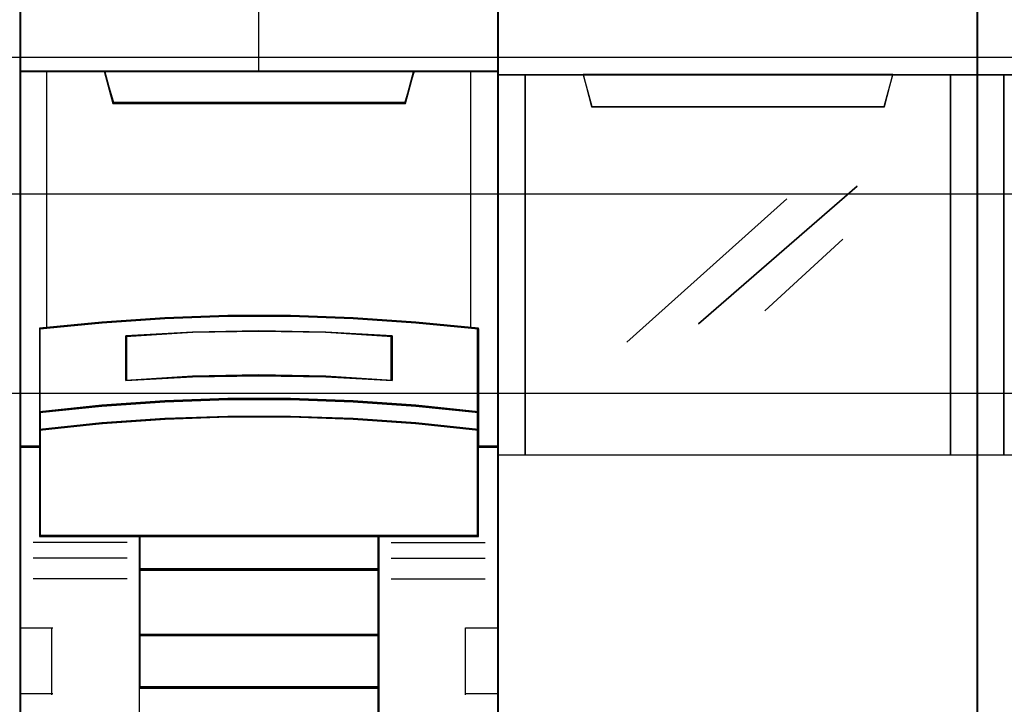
# Model space of a CAD drawing. Extents: x -558982 to 5119495, y -5290134 to 121759.
# Tile 67 of 256: x -478162 to -477792, y -21106 to -20848. Entities that reach past the tile are written whole.
import ezdxf

# ---------------------------------------------------------------- set-up
doc = ezdxf.new("R2010")
doc.units = 0
doc.header["$MEASUREMENT"] = 0
doc.layers.get('0').update_dxf_attribs({"color": 252})
for name, color, linetype in [('30', 7, 'Continuous'), ('45', 8, 'Continuous'), ('50', 7, 'Continuous')]:
    doc.layers.add(name, color=color, linetype=linetype)

# ---------------------------------------------------------------- blocks, each defined once
blk = doc.blocks.new('*U1042')
at = {"layer": '50', "color": 7}
blk.add_lwpolyline([(61.983887, -137.34823), (386.017439, -137.34823), (386.017439, -183.650891), (61.983887, -183.650891), (61.983887, -137.34823)], dxfattribs=at)
blk = doc.blocks.new('*U1043')
at = {"layer": '30', "color": 7}
blk.add_lwpolyline([(51.981526, -142.47767), (396.088727, -142.47767), (396.088727, -178.455247), (51.981526, -178.455247), (51.981526, -142.47767)], close=True, dxfattribs=at)
for points in [[(51.981526, -142.47767), (396.088727, -142.47767), (396.088727, -178.455247), (51.981526, -178.455247), (51.981526, -142.47767)], [(51.981526, -149.974543), (396.088727, -149.974543), (396.088727, -170.958374), (51.981526, -170.958374), (51.981526, -149.974543)]]:
    blk.add_lwpolyline(points, dxfattribs=at)
blk = doc.blocks.new('*U1047')
at = {"layer": '45', "color": 7}
for points in [[(169.995071, -119.158183), (152.007787, -119.158183), (152.007787, -200.929979), (169.995071, -200.929979), (169.995071, -119.158183)], [(159.82157, -147.071425), (162.181288, -147.071425), (164.541006, -147.159348), (166.895158, -147.324202), (169.249311, -147.554998), (169.249311, -150.692723), (169.249311, -151.36313), (169.249311, -151.995071), (169.995071, -151.995071), (169.995071, -137.872561), (168.993304, -137.872561), (166.817243, -137.872561), (166.500017, -139.054016), (155.502841, -139.054016), (155.185615, -137.872561), (153.009554, -137.872561), (152.007787, -137.872561), (152.007787, -151.995071), (152.753547, -151.995071), (152.753547, -151.36313), (152.753547, -150.692723), (152.753547, -147.554998), (155.096569, -147.324202), (157.461852, -147.159348), (159.82157, -147.071425)], [(155.496045, -139.090703), (166.506813, -139.090703), (166.824431, -137.872561), (160.995857, -137.872561), (155.178427, -137.872561), (155.496045, -139.090703)], [(164.5406, -150.292962), (166.895365, -150.453663), (169.250129, -150.697484), (169.250129, -147.533347), (166.895365, -147.300609), (164.5406, -147.134367), (162.180269, -147.045705), (159.819938, -147.045705), (157.459607, -147.134367), (155.093709, -147.300609), (152.750078, -147.533347), (152.750078, -150.697484), (155.093709, -150.453663), (157.459607, -150.292962), (159.819938, -150.209841), (162.180269, -150.209841), (164.5406, -150.292962)], [(166.007912, -147.821561), (166.007912, -149.497879), (163.50467, -149.357718), (160.995854, -149.312867), (158.498188, -149.357718), (155.994946, -149.497879), (155.994946, -147.821561), (158.498188, -147.675794), (160.995854, -147.630943), (163.50467, -147.675794), (166.007912, -147.821561)], [(163.50467, -149.357718), (166.007912, -149.497879), (166.007912, -147.821561), (163.50467, -147.675794), (160.995854, -147.630943), (158.498188, -147.675794), (155.994946, -147.821561), (155.994946, -149.497879), (158.498188, -149.357718), (160.995854, -149.312867), (163.50467, -149.357718)], [(166.895365, -150.422835), (164.5406, -150.258272), (162.180269, -150.173153), (159.819938, -150.173153), (157.459607, -150.258272), (155.093709, -150.422835), (152.750078, -150.672516), (152.750078, -151.364815), (155.093709, -151.115133), (157.459607, -150.95057), (159.819938, -150.865452), (162.180269, -150.865452), (164.5406, -150.95057), (166.895365, -151.115133), (169.250129, -151.364815), (169.250129, -150.672516), (166.895365, -150.422835)], [(164.5406, -150.926076), (162.180269, -150.843132), (159.819938, -150.843132), (157.459607, -150.926076), (155.093709, -151.086436), (152.750078, -151.329741), (152.750078, -151.96565), (152.750078, -155.360852), (156.502114, -155.360852), (165.498093, -155.360852), (169.250129, -155.360852), (169.250129, -151.96565), (169.250129, -151.329741), (166.895365, -151.086436), (164.5406, -150.926076)], [(156.493341, -156.616069), (165.509517, -156.616069), (165.509517, -155.318482), (156.493341, -155.318482), (156.493341, -156.616069)], [(165.509517, -156.573698), (156.493341, -156.573698), (156.493341, -159.081483), (165.509517, -159.081483), (165.509517, -156.573698)], [(165.509517, -159.039113), (156.493341, -159.039113), (156.493341, -161.049049), (165.509517, -161.049049), (165.509517, -159.039113)], [(156.493341, -165.482028), (165.509517, -165.482028), (165.509517, -161.006678), (156.493341, -161.006678), (156.493341, -165.482028)]]:
    blk.add_lwpolyline(points, close=True, dxfattribs=at)
at = {"layer": '45', "color": 139}
for points in [[(169.995071, -119.158183), (152.007787, -119.158183), (152.007787, -200.929979), (169.995071, -200.929979), (169.995071, -119.158183)], [(164.533393, -150.943933), (162.17875, -150.861669), (159.824108, -150.861669), (157.469465, -150.943933), (155.109269, -151.102976), (152.771286, -151.344284), (152.771286, -151.974975), (152.771286, -155.342315), (156.51428, -155.342315), (165.488579, -155.342315), (169.231572, -155.342315), (169.231572, -151.974975), (169.231572, -151.344284), (166.882483, -151.102976), (164.533393, -150.943933)]]:
    blk.add_lwpolyline(points, close=True, dxfattribs=at)
at = {"layer": '45', "color": 59}
for points in [[(169.976513, -119.179368), (152.026345, -119.179368), (152.026345, -200.908794), (169.976513, -200.908794), (169.976513, -119.179368)], [(159.824005, -147.065814), (162.178854, -147.065814), (164.533702, -147.153505), (166.882997, -147.317927), (169.232292, -147.548117), (169.232292, -150.677605), (169.232292, -151.346252), (169.232292, -151.976534), (169.976513, -151.976534), (169.976513, -137.891098), (168.976813, -137.891098), (166.805243, -137.891098), (166.488671, -139.069451), (155.514187, -139.069451), (155.197615, -137.891098), (153.026045, -137.891098), (152.026345, -137.891098), (152.026345, -151.976534), (152.770566, -151.976534), (152.770566, -151.346252), (152.770566, -150.677605), (152.770566, -147.548117), (155.108753, -147.317927), (157.469156, -147.153505), (159.824005, -147.065814)], [(155.496045, -139.090703), (166.506813, -139.090703), (166.824431, -137.872561), (160.995857, -137.872561), (155.178427, -137.872561), (155.496045, -139.090703)], [(164.5406, -150.292962), (166.895365, -150.453663), (169.250129, -150.697484), (169.250129, -147.533347), (166.895365, -147.300609), (164.5406, -147.134367), (162.180269, -147.045705), (159.819938, -147.045705), (157.459607, -147.134367), (155.093709, -147.300609), (152.750078, -147.533347), (152.750078, -150.697484), (155.093709, -150.453663), (157.459607, -150.292962), (159.819938, -150.209841), (162.180269, -150.209841), (164.5406, -150.292962)], [(166.007912, -147.821561), (166.007912, -149.497879), (163.50467, -149.357718), (160.995854, -149.312867), (158.498188, -149.357718), (155.994946, -149.497879), (155.994946, -147.821561), (158.498188, -147.675794), (160.995854, -147.630943), (163.50467, -147.675794), (166.007912, -147.821561)], [(163.50467, -149.357718), (166.007912, -149.497879), (166.007912, -147.821561), (163.50467, -147.675794), (160.995854, -147.630943), (158.498188, -147.675794), (155.994946, -147.821561), (155.994946, -149.497879), (158.498188, -149.357718), (160.995854, -149.312867), (163.50467, -149.357718)], [(163.495392, -149.339515), (165.989354, -149.476694), (165.989354, -147.836042), (163.495392, -147.693377), (160.995875, -147.64948), (158.507466, -147.693377), (156.013504, -147.836042), (156.013504, -149.476694), (158.507466, -149.339515), (160.995875, -149.295618), (163.495392, -149.339515)], [(166.895365, -150.422835), (164.5406, -150.258272), (162.180269, -150.173153), (159.819938, -150.173153), (157.459607, -150.258272), (155.093709, -150.422835), (152.750078, -150.672516), (152.750078, -151.364815), (155.093709, -151.115133), (157.459607, -150.95057), (159.819938, -150.865452), (162.180269, -150.865452), (164.5406, -150.95057), (166.895365, -151.115133), (169.250129, -151.364815), (169.250129, -150.672516), (166.895365, -150.422835)], [(166.882483, -150.435697), (164.533393, -150.27662), (162.17875, -150.194338), (159.824108, -150.194338), (157.469465, -150.27662), (155.109269, -150.435697), (152.771286, -150.677056), (152.771286, -151.346278), (155.109269, -151.104919), (157.469465, -150.945842), (159.824108, -150.86356), (162.17875, -150.86356), (164.533393, -150.945842), (166.882483, -151.104919), (169.231572, -151.346278), (169.231572, -150.677056), (166.882483, -150.435697)], [(164.5406, -150.926076), (162.180269, -150.843132), (159.819938, -150.843132), (157.459607, -150.926076), (155.093709, -151.086436), (152.750078, -151.329741), (152.750078, -151.96565), (152.750078, -155.360852), (156.502114, -155.360852), (165.498093, -155.360852), (169.250129, -155.360852), (169.250129, -151.96565), (169.250129, -151.329741), (166.895365, -151.086436), (164.5406, -150.926076)], [(156.493341, -156.616069), (165.509517, -156.616069), (165.509517, -155.318482), (156.493341, -155.318482), (156.493341, -156.616069)], [(156.511899, -156.594883), (165.488309, -156.594883), (165.488309, -155.339667), (156.511899, -155.339667), (156.511899, -156.594883)], [(165.509517, -156.573698), (156.493341, -156.573698), (156.493341, -159.081483), (165.509517, -159.081483), (165.509517, -156.573698)], [(165.488309, -156.592235), (156.511899, -156.592235), (156.511899, -159.062946), (165.488309, -159.062946), (165.488309, -156.592235)], [(165.509517, -159.039113), (156.493341, -159.039113), (156.493341, -161.049049), (165.509517, -161.049049), (165.509517, -159.039113)], [(165.488309, -159.060298), (156.511899, -159.060298), (156.511899, -161.027863), (165.488309, -161.027863), (165.488309, -159.060298)], [(156.493341, -165.482028), (165.509517, -165.482028), (165.509517, -161.006678), (156.493341, -161.006678), (156.493341, -165.482028)]]:
    blk.add_lwpolyline(points, close=True, dxfattribs=at)
at = {"layer": '45', "color": 139}
for points in [[(160.976244, -130.682871), (160.976244, -137.912283)], [(152.007787, -137.872561), (169.995071, -137.872561)], [(155.178427, -137.872561), (155.536317, -139.090703)], [(166.824431, -137.872561), (166.466541, -139.090703)], [(155.493901, -139.050981), (166.508958, -139.050981)], [(169.250129, -147.567387), (166.895365, -147.318402), (164.5406, -147.140556), (162.180269, -147.045705), (159.819938, -147.045705), (157.459607, -147.140556), (155.093709, -147.318402), (152.750078, -147.567387)], [(152.750078, -147.527665), (152.750078, -155.360852)], [(166.007912, -147.858682), (163.50467, -147.684528), (160.995854, -147.630943), (158.498188, -147.684528), (155.994946, -147.858682)], [(169.210364, -155.360852), (169.210364, -147.527665)], [(155.994946, -149.497879), (155.994946, -147.81896)], [(165.968146, -149.497879), (165.968146, -147.81896)], [(166.007912, -149.497879), (163.50467, -149.329361), (160.995854, -149.275435), (158.498188, -149.329361), (155.994946, -149.497879)], [(169.250129, -150.697484), (166.895365, -150.435319), (164.5406, -150.262528), (162.180269, -150.173153), (159.819938, -150.173153), (157.459607, -150.262528), (155.093709, -150.435319), (152.750078, -150.697484)], [(169.250129, -151.364815), (166.895365, -151.103973), (164.5406, -150.932055), (162.180269, -150.843132), (159.819938, -150.843132), (157.459607, -150.932055), (155.093709, -151.103973), (152.750078, -151.364815)], [(152.792494, -151.955349), (152.007787, -151.955349)], [(169.995071, -151.955349), (169.210364, -151.955349)], [(169.250129, -155.318482), (152.750078, -155.318482)], [(156.493341, -155.318482), (156.493341, -166.467135)], [(156.493341, -155.318482), (165.509517, -155.318482)], [(165.4671, -155.318482), (165.4671, -166.467135)], [(156.034712, -155.583295), (152.506182, -155.583295)], [(165.968146, -155.583295), (169.496676, -155.583295)], [(156.034712, -156.168534), (152.506182, -156.168534)], [(165.968146, -156.168534), (169.496676, -156.168534)], [(156.493341, -156.573698), (165.509517, -156.573698)], [(156.034712, -156.952382), (152.506182, -156.952382)], [(165.968146, -156.952382), (169.496676, -156.952382)], [(152.007787, -158.792837), (153.240519, -158.792837)], [(153.200754, -158.792837), (153.200754, -161.300621)], [(156.493341, -159.039113), (165.509517, -159.039113)], [(168.759688, -161.300621), (168.759688, -158.792837)], [(168.759688, -158.792837), (169.995071, -158.792837)], [(152.007787, -161.260899), (153.240519, -161.260899)], [(156.493341, -161.006678), (165.509517, -161.006678)], [(168.759688, -161.260899), (169.995071, -161.260899)]]:
    blk.add_lwpolyline(points, dxfattribs=at)
at = {"layer": '45', "color": 140}
for points in [[(159.82157, -147.071425), (162.181288, -147.071425), (164.541006, -147.159348), (166.895158, -147.324202), (169.249311, -147.554998), (169.249311, -150.692723), (169.249311, -151.36313), (169.249311, -151.995071), (169.995071, -151.995071), (169.995071, -137.872561), (168.993304, -137.872561), (166.817243, -137.872561), (166.500017, -139.054016), (155.502841, -139.054016), (155.185615, -137.872561), (153.009554, -137.872561), (152.007787, -137.872561), (152.007787, -151.995071), (152.753547, -151.995071), (152.753547, -151.36313), (152.753547, -150.692723), (152.753547, -147.554998), (155.096569, -147.324202), (157.461852, -147.159348), (159.82157, -147.071425)], [(155.513591, -139.072167), (166.489268, -139.072167), (166.805874, -137.891098), (160.995875, -137.891098), (155.196984, -137.891098), (155.513591, -139.072167)]]:
    blk.add_lwpolyline(points, close=True, dxfattribs=at)
for points in [[(153.007228, -137.872561), (153.007228, -147.540906)], [(168.955864, -147.540906), (168.955864, -137.872561)]]:
    blk.add_lwpolyline(points, dxfattribs=at)
blk = doc.blocks.new('*U1048')
at = {"layer": '45', "color": 7}
for points in [[(169.995071, -118.993998), (188.008864, -118.993998), (188.008864, -118.993998), (188.008864, -201.999826), (188.008864, -201.999826), (169.995071, -201.999826), (169.995071, -201.999826), (169.995071, -118.993998), (169.995071, -118.993998)], [(169.995071, -137.997023), (188.008864, -137.997023), (188.008864, -152.304903), (169.995071, -152.304903), (169.995071, -137.997023)], [(170.000373, -138.00232), (188.003562, -138.00232), (188.003562, -152.299607), (170.000373, -152.299607), (170.000373, -138.00232)], [(173.176315, -137.997023), (173.497778, -139.207221), (173.497778, -139.207221), (184.503506, -139.207221), (184.503506, -139.207221), (184.824969, -137.997023), (173.176315, -137.997023)], [(173.181617, -138.00232), (173.502787, -139.201925), (184.498497, -139.201925), (184.819667, -138.00232), (173.181617, -138.00232)]]:
    blk.add_lwpolyline(points, close=True, dxfattribs=at)
at = {"layer": '45', "color": 59}
blk.add_lwpolyline([(170.000373, -118.999294), (188.003562, -118.999294), (188.003562, -201.99453), (170.000373, -201.99453), (170.000373, -118.999294)], close=True, dxfattribs=at)
at = {"layer": '45', "color": 4}
for points in [[(170.999814, -137.997023), (170.999814, -152.304903), (170.999814, -137.997023)], [(186.990866, -152.304903), (186.990866, -137.997023), (186.990866, -152.304903)]]:
    blk.add_lwpolyline(points, close=True, dxfattribs=at)
at = {"layer": '45', "color": 253}
for points in [[(177.516062, -147.368777), (183.480894, -142.189023), (177.516062, -147.368777)], [(174.819957, -148.051996), (180.835159, -142.673632), (174.819957, -148.051996)], [(180.010687, -146.878872), (182.942733, -144.188366), (180.010687, -146.878872)]]:
    blk.add_lwpolyline(points, close=True, dxfattribs=at)
blk = doc.blocks.new('*U1049')
at = {"layer": '45', "color": 7}
for points in [[(187.995609, -118.993998), (206.006752, -118.993998), (206.006752, -118.993998), (206.006752, -201.999826), (206.006752, -201.999826), (187.995609, -201.999826), (187.995609, -201.999826), (187.995609, -118.993998), (187.995609, -118.993998)], [(188.000911, -118.999294), (206.00145, -118.999294), (206.00145, -201.99453), (188.000911, -201.99453), (188.000911, -118.999294)], [(187.995609, -137.997023), (206.006752, -137.997023), (206.006752, -152.304903), (187.995609, -152.304903), (187.995609, -137.997023)], [(188.000911, -138.00232), (206.00145, -138.00232), (206.00145, -152.299607), (188.000911, -152.299607), (188.000911, -138.00232)]]:
    blk.add_lwpolyline(points, close=True, dxfattribs=at)
at = {"layer": '45', "color": 4}
blk.add_lwpolyline([(188.997701, -137.997023), (188.997701, -152.304903), (188.997701, -137.997023)], close=True, dxfattribs=at)

msp = doc.modelspace()

# ---------------------------------------------------------------- block references
at = {"xscale": 10, "yscale": 10, "zscale": 10}
for name in ['*U1043', '*U1042', '*U1048', '*U1049', '*U1047']:
    msp.add_blockref(name, (-479682.25, -19489.05), dxfattribs=at)

doc.saveas('drawing.dxf')
